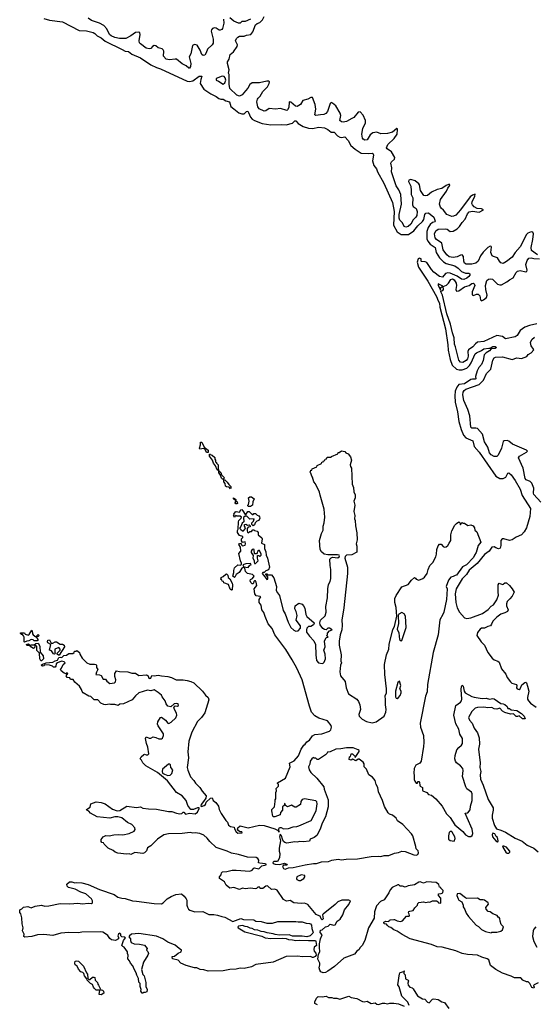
# Model space of a CAD drawing. Extents: x 2323203 to 2567568, y 883585 to 1022917.
# Tile 124 of 256: x 2493053 to 2499452, y 899333 to 911568. Entities that reach past the tile are written whole.
import ezdxf

# ---------------------------------------------------------------- set-up
doc = ezdxf.new("R2010")
doc.units = 0

msp = doc.modelspace()

# ---------------------------------------------------------------- linework, layer by layer
at = {"layer": '0CON10XD'}
for points in [[(2498365, 908647), (2498319, 908709), (2498301, 908791), (2498238, 908835), (2498221, 908855), (2498213, 908905), (2498226, 908945), (2498255, 908965), (2498345, 908969), (2498367, 908965), (2498405, 908936), (2498445, 908941), (2498492, 908968), (2498522, 908998), (2498554, 909046), (2498592, 909088), (2498621, 909155), (2498642, 909178), (2498685, 909188), (2498765, 909175), (2498820, 909205), (2498796, 909216), (2498743, 909223), (2498704, 909244), (2498684, 909265), (2498676, 909285), (2498678, 909305), (2498712, 909375), (2498715, 909398), (2498685, 909389), (2498655, 909367), (2498536, 909205), (2498475, 909138), (2498448, 909125), (2498425, 909124), (2498365, 909147), (2498325, 909200), (2498294, 909224), (2498285, 909239), (2498275, 909275), (2498287, 909333), (2498360, 909435), (2498377, 909473), (2498399, 909505), (2498402, 909515), (2498395, 909524), (2498355, 909509), (2498302, 909468), (2498245, 909458), (2498175, 909423), (2498125, 909383), (2498095, 909377), (2498080, 909385), (2498037, 909447), (2498025, 909515), (2498015, 909528), (2497969, 909565), (2497915, 909580), (2497892, 909575), (2497889, 909555), (2497917, 909497), (2497923, 909445), (2497921, 909395), (2497943, 909353), (2497938, 909265), (2497947, 909247), (2497983, 909223), (2497997, 909185), (2497992, 909135), (2497981, 909115), (2497948, 909082), (2497915, 909025), (2497885, 908996), (2497855, 908988), (2497835, 908997), (2497812, 909042), (2497782, 909075), (2497771, 909101), (2497772, 909145), (2497802, 909275), (2497791, 909395), (2497769, 909455), (2497735, 909505), (2497675, 909675), (2497679, 909725), (2497669, 909785), (2497678, 909802), (2497714, 909836), (2497719, 909855), (2497675, 909925), (2497622, 909962), (2497613, 909975), (2497631, 910015), (2497710, 910090), (2497745, 910144), (2497753, 910205), (2497752, 910212), (2497743, 910217), (2497689, 910171), (2497625, 910153), (2497545, 910149), (2497495, 910168), (2497445, 910161), (2497412, 910135), (2497375, 910076), (2497345, 910070), (2497325, 910081), (2497316, 910095), (2497309, 910145), (2497322, 910215), (2497353, 910285), (2497353, 910315), (2497325, 910382), (2497285, 910421), (2497263, 910417), (2497207, 910353), (2497185, 910338), (2497115, 910304), (2497075, 910296), (2497055, 910298), (2497034, 910315), (2497046, 910375), (2497038, 910405), (2496986, 910496), (2496945, 910532), (2496925, 910538), (2496914, 910525), (2496882, 910428), (2496859, 910401), (2496835, 910390), (2496795, 910385), (2496735, 910378), (2496722, 910385), (2496734, 910455), (2496726, 910515), (2496695, 910600), (2496675, 910600), (2496635, 910581), (2496575, 910564), (2496545, 910515), (2496505, 910487), (2496482, 910495), (2496425, 910543), (2496405, 910547), (2496399, 910475), (2496385, 910446), (2496375, 910439), (2496295, 910465), (2496235, 910454), (2496156, 910464), (2496113, 910437), (2496095, 910432), (2496031, 910461), (2496016, 910485), (2496004, 910545), (2496011, 910579), (2496018, 910592), (2496045, 910616), (2496075, 910674), (2496136, 910734), (2496156, 910775), (2496160, 910795), (2496153, 910803), (2496125, 910804), (2496035, 910784), (2495945, 910781), (2495915, 910763), (2495892, 910715), (2495861, 910685), (2495818, 910632), (2495785, 910618), (2495755, 910629), (2495665, 910714), (2495657, 910765), (2495656, 910885), (2495651, 910905), (2495656, 910945), (2495636, 911025), (2495638, 911045), (2495656, 911075), (2495672, 911135), (2495710, 911170), (2495758, 911235), (2495760, 911255), (2495738, 911305), (2495748, 911335), (2495765, 911352), (2495785, 911362), (2495845, 911361), (2495875, 911376), (2495928, 911382), (2495954, 911416), (2495986, 911505), (2496005, 911520), (2496039, 911531), (2496073, 911565), (2496092, 911608)], [(2493355, 911581), (2493422, 911562), (2493585, 911542), (2493793, 911433), (2493885, 911431), (2493965, 911407), (2493987, 911395), (2494017, 911367), (2494065, 911343), (2494115, 911300), (2494327, 911197), (2494365, 911176), (2494405, 911171), (2494449, 911139), (2494554, 911094), (2494685, 911008), (2494754, 910974), (2494805, 910957), (2495135, 910803), (2495165, 910800), (2495205, 910808), (2495285, 910866), (2495317, 910867), (2495304, 910826), (2495299, 910775), (2495344, 910704), (2495429, 910645), (2495495, 910615), (2495529, 910589), (2495555, 910580), (2495585, 910579), (2495615, 910558), (2495662, 910545), (2495680, 910490), (2495718, 910458), (2495780, 910410), (2495815, 910397), (2495843, 910397), (2495875, 910426), (2495889, 910429), (2495899, 910415), (2495922, 910355), (2495943, 910333), (2495971, 910315), (2496067, 910277), (2496175, 910260), (2496304, 910264), (2496365, 910259), (2496445, 910282), (2496475, 910310), (2496485, 910312), (2496518, 910278), (2496580, 910240), (2496645, 910220), (2496695, 910215), (2496775, 910233), (2496845, 910225), (2496885, 910204), (2496925, 910172), (2496965, 910170), (2497005, 910126), (2497035, 910109), (2497056, 910104), (2497095, 910110), (2497137, 910065), (2497171, 910005), (2497225, 909958), (2497301, 909911), (2497386, 909906), (2497435, 909911), (2497449, 909899), (2497452, 909885), (2497439, 909815), (2497455, 909755), (2497492, 909715), (2497501, 909675), (2497582, 909535), (2497691, 909295), (2497711, 909185), (2497700, 909015), (2497745, 908933), (2497795, 908898), (2497890, 908900), (2497953, 908945), (2498005, 909008), (2498060, 909060), (2498078, 909085), (2498092, 909148), (2498105, 909162), (2498135, 909167), (2498204, 909114), (2498220, 909065), (2498217, 909055), (2498185, 909048), (2498157, 909023), (2498132, 908985), (2498114, 908936), (2498117, 908845), (2498127, 908817), (2498158, 908778), (2498220, 908735), (2498230, 908675), (2498275, 908610), (2498325, 908560), (2498358, 908538), (2498465, 908510), (2498505, 908480), (2498547, 908437), (2498595, 908419), (2498639, 908419), (2498650, 908410), (2498649, 908391), (2498638, 908375), (2498614, 908355), (2498575, 908338), (2498545, 908343), (2498492, 908382), (2498405, 908419), (2498375, 908420), (2498347, 908413), (2498312, 908368), (2498275, 908378), (2498205, 908431), (2498175, 908464), (2498115, 908549), (2498097, 908557), (2498051, 908561), (2498046, 908565), (2498047, 908595), (2498035, 908602), (2498025, 908604), (2498007, 908595), (2497994, 908555), (2498014, 908494), (2498129, 908319), (2498235, 908127), (2498255, 908075), (2498275, 908046), (2498277, 907995), (2498347, 907725), (2498379, 907529), (2498382, 907462), (2498404, 907345), (2498431, 907275), (2498485, 907225), (2498516, 907216), (2498555, 907215), (2498612, 907238), (2498645, 907271), (2498668, 907302), (2498716, 907414), (2498732, 907428), (2498796, 907455), (2498825, 907476), (2498885, 907488), (2498905, 907486), (2498935, 907506), (2498966, 907506), (2498984, 907495), (2498965, 907481), (2498915, 907476), (2498897, 907453), (2498855, 907430), (2498829, 907405), (2498818, 907332), (2498797, 907285), (2498763, 907247), (2498741, 907205), (2498722, 907135), (2498724, 907105), (2498715, 907100), (2498685, 907102), (2498664, 907096), (2498585, 907044), (2498515, 907034), (2498487, 907003), (2498470, 906950), (2498464, 906895), (2498468, 906815), (2498496, 906695), (2498515, 906575), (2498541, 906475), (2498573, 906403), (2498602, 906372), (2498686, 906335), (2498706, 906265), (2498767, 906195), (2498974, 905894), (2499025, 905867), (2499065, 905865), (2499098, 905882), (2499125, 905934), (2499135, 905938), (2499165, 905911), (2499213, 905843), (2499275, 905735), (2499302, 905655), (2499404, 905495), (2499397, 905395), (2499355, 905255), (2499326, 905205), (2499293, 905167), (2499225, 905137), (2499176, 905104), (2499145, 905098), (2499075, 905117), (2499052, 905115), (2499037, 905095), (2499038, 905035), (2499028, 905002), (2499005, 904993), (2498975, 905003), (2498955, 905017), (2498925, 905013), (2498891, 904965), (2498835, 904921), (2498741, 904809), (2498644, 904726), (2498611, 904675), (2498555, 904621), (2498481, 904495), (2498468, 904432), (2498476, 904325), (2498495, 904261), (2498524, 904205), (2498585, 904136), (2498615, 904128), (2498665, 904137), (2498809, 904191), (2498880, 904240), (2498915, 904280), (2498945, 904298), (2498985, 904360), (2499006, 904415), (2499001, 904455), (2499004, 904545), (2499015, 904566), (2499055, 904550), (2499065, 904552), (2499085, 904572), (2499105, 904570), (2499145, 904538), (2499177, 904497), (2499200, 904455), (2499179, 904405), (2499147, 904373), (2499115, 904337), (2499105, 904310), (2499107, 904285), (2499127, 904235), (2499118, 904215), (2499085, 904196), (2499035, 904181), (2498985, 904145), (2498937, 904095), (2498922, 904055), (2498907, 904035), (2498875, 904029), (2498835, 904008), (2498795, 904006), (2498778, 903995), (2498744, 903955), (2498738, 903915), (2498791, 903835), (2498834, 903795), (2498873, 903705), (2498928, 903635), (2498954, 903614), (2498998, 903598), (2499014, 903585), (2499043, 903503), (2499097, 903437), (2499116, 903395), (2499155, 903341), (2499174, 903324), (2499231, 903305), (2499236, 903294), (2499232, 903265), (2499240, 903255), (2499265, 903246), (2499275, 903251), (2499299, 903301), (2499335, 903332), (2499345, 903334), (2499355, 903327), (2499368, 903288), (2499383, 903225), (2499367, 903145), (2499369, 903125), (2499379, 903105), (2499406, 903075), (2499475, 903027)], [(2495587, 911573), (2495591, 911525), (2495575, 911458), (2495565, 911444), (2495545, 911436), (2495535, 911439), (2495495, 911464), (2495475, 911467), (2495452, 911458), (2495438, 911442), (2495434, 911425), (2495459, 911325), (2495459, 911275), (2495446, 911255), (2495389, 911201), (2495373, 911155), (2495355, 911126), (2495335, 911121), (2495320, 911135), (2495299, 911190), (2495259, 911249), (2495225, 911260), (2495203, 911245), (2495183, 911145), (2495160, 911105), (2495182, 911022), (2495178, 910985), (2495165, 910966), (2495155, 910966), (2495123, 910993), (2495075, 911017), (2495004, 911075), (2494985, 911078), (2494915, 911068), (2494875, 911079), (2494842, 911115), (2494844, 911175), (2494837, 911195), (2494825, 911204), (2494777, 911217), (2494745, 911242), (2494725, 911248), (2494705, 911236), (2494682, 911208), (2494665, 911205), (2494625, 911215), (2494555, 911267), (2494545, 911280), (2494539, 911305), (2494552, 911385), (2494546, 911405), (2494535, 911412), (2494495, 911407), (2494435, 911365), (2494375, 911334), (2494295, 911335), (2494235, 911346), (2494189, 911365), (2494169, 911385), (2494138, 911455), (2494098, 911495), (2494045, 911523), (2493946, 911556), (2493905, 911588)], [(2495925, 911574), (2495855, 911546), (2495815, 911547), (2495795, 911524), (2495776, 911524), (2495744, 911536), (2495715, 911548), (2495665, 911590)], [(2495585, 910765), (2495605, 910783), (2495617, 910815), (2495607, 910847), (2495595, 910861), (2495572, 910865), (2495497, 910835), (2495497, 910815), (2495525, 910804), (2495585, 910765)], [(2499492, 908645), (2499419, 908699), (2499412, 908735), (2499433, 908837), (2499441, 908905), (2499435, 908928), (2499415, 908931), (2499370, 908915), (2499355, 908897), (2499277, 908745), (2499215, 908675), (2499175, 908618), (2499108, 908562), (2499065, 908539), (2499035, 908547), (2499018, 908565), (2498995, 908608), (2498945, 908624), (2498930, 908635), (2498912, 908675), (2498920, 908740), (2498915, 908751), (2498905, 908754), (2498875, 908736), (2498815, 908677), (2498785, 908635), (2498755, 908565), (2498725, 908543), (2498675, 908529), (2498605, 908530), (2498585, 908543), (2498575, 908565), (2498570, 908625), (2498555, 908644), (2498535, 908643), (2498495, 908619), (2498445, 908614), (2498395, 908619), (2498365, 908647)], [(2499485, 907787), (2499391, 907769), (2499335, 907747), (2499275, 907705), (2499241, 907645), (2499215, 907625), (2499095, 907603), (2499055, 907631), (2498988, 907642), (2498825, 907567), (2498745, 907559), (2498720, 907540), (2498689, 907501), (2498635, 907465), (2498627, 907445), (2498628, 907385), (2498620, 907355), (2498605, 907333), (2498565, 907307), (2498535, 907311), (2498515, 907335), (2498473, 907503), (2498462, 907535), (2498455, 907615), (2498435, 907675), (2498412, 907785), (2498363, 907913), (2498312, 908145), (2498291, 908185), (2498291, 908195), (2498315, 908203), (2498322, 908215), (2498318, 908252), (2498361, 908269), (2498386, 908294), (2498415, 908340), (2498435, 908347), (2498456, 908335), (2498479, 908295), (2498484, 908265), (2498475, 908215), (2498484, 908194), (2498515, 908197), (2498585, 908249), (2498644, 908266), (2498675, 908288), (2498695, 908292), (2498705, 908285), (2498711, 908265), (2498679, 908185), (2498678, 908148), (2498695, 908142), (2498735, 908157), (2498756, 908156), (2498775, 908135), (2498785, 908087), (2498795, 908076), (2498822, 908085), (2498857, 908115), (2498867, 908145), (2498849, 908215), (2498847, 908265), (2498863, 908325), (2498883, 908345), (2498905, 908349), (2498934, 908344), (2498995, 908282), (2499025, 908271), (2499045, 908274), (2499109, 908311), (2499143, 908337), (2499190, 908360), (2499225, 908426), (2499245, 908444), (2499275, 908449), (2499345, 908435), (2499360, 908440), (2499363, 908455), (2499348, 908525), (2499363, 908575), (2499385, 908603), (2499415, 908610), (2499445, 908601), (2499515, 908598)], [(2498285, 908208), (2498292, 908238), (2498313, 908255), (2498275, 908279), (2498256, 908284), (2498255, 908270), (2498285, 908208)], [(2499533, 905573), (2499446, 905666), (2499441, 905685), (2499445, 905745), (2499420, 905810), (2499400, 905830), (2499351, 905851), (2499340, 905865), (2499312, 905995), (2499257, 906125), (2499267, 906143), (2499357, 906193), (2499366, 906205), (2499355, 906218), (2499325, 906233), (2499182, 906292), (2499135, 906331), (2499115, 906337), (2499078, 906335), (2499064, 906325), (2499046, 906245), (2499001, 906155), (2498985, 906138), (2498955, 906140), (2498915, 906162), (2498897, 906185), (2498876, 906256), (2498834, 906324), (2498808, 906418), (2498746, 906486), (2498725, 906493), (2498675, 906491), (2498663, 906505), (2498649, 906645), (2498624, 906724), (2498574, 906835), (2498565, 906905), (2498569, 906941), (2498580, 906960), (2498602, 906975), (2498766, 907034), (2498821, 907089), (2498859, 907171), (2498913, 907225), (2498937, 907335), (2498955, 907365), (2498971, 907375), (2499055, 907378), (2499175, 907346), (2499235, 907367), (2499295, 907358), (2499359, 907381), (2499375, 907406), (2499415, 907428), (2499446, 907465), (2499444, 907475), (2499413, 907515), (2499404, 907555), (2499421, 907595), (2499455, 907622)], [(2495395, 906190), (2495375, 906190), (2495358, 906228), (2495345, 906240), (2495292, 906232), (2495290, 906245), (2495302, 906285), (2495302, 906318), (2495318, 906318), (2495347, 906257), (2495395, 906220), (2495395, 906190)], [(2495338, 901852), (2495309, 901815), (2495304, 901794), (2495315, 901790), (2495348, 901802), (2495363, 901815), (2495374, 901846), (2495425, 901895), (2495445, 901899), (2495460, 901865), (2495491, 901841), (2495527, 901797), (2495533, 901755), (2495558, 901705), (2495615, 901618), (2495639, 901595), (2495651, 901561), (2495675, 901541), (2495720, 901535), (2495724, 901514), (2495743, 901475), (2495765, 901461), (2495820, 901465), (2495817, 901477), (2495795, 901478), (2495775, 901488), (2495761, 901511), (2495764, 901526), (2495795, 901549), (2495895, 901526), (2496035, 901559), (2496095, 901554), (2496225, 901512), (2496257, 901497), (2496278, 901472), (2496276, 901515), (2496285, 901532), (2496305, 901530), (2496335, 901514), (2496395, 901516), (2496452, 901538), (2496499, 901541), (2496525, 901551), (2496679, 901615), (2496741, 901735), (2496754, 901825), (2496748, 901848), (2496735, 901861), (2496595, 901887), (2496565, 901878), (2496550, 901855), (2496547, 901815), (2496493, 901783), (2496475, 901782), (2496435, 901807), (2496385, 901788), (2496360, 901805), (2496356, 901826), (2496345, 901830), (2496340, 901805), (2496320, 901785), (2496322, 901745), (2496298, 901715), (2496293, 901687), (2496225, 901661), (2496205, 901662), (2496199, 901669), (2496187, 901735), (2496190, 901755), (2496220, 901785), (2496232, 901855), (2496230, 901875), (2496240, 901885), (2496240, 901965), (2496248, 901985), (2496242, 902015), (2496270, 902045), (2496270, 902065), (2496260, 902075), (2496260, 902085), (2496357, 902145), (2496416, 902285), (2496409, 902331), (2496468, 902358), (2496521, 902420), (2496555, 902502), (2496585, 902551), (2496605, 902565), (2496624, 902595), (2496655, 902615), (2496693, 902667), (2496725, 902686), (2496812, 902695), (2496905, 902727), (2496924, 902745), (2496931, 902775), (2496925, 902798), (2496881, 902855), (2496775, 902890), (2496725, 902919), (2496683, 902963), (2496655, 903037), (2496564, 903364), (2496501, 903511), (2496443, 903613), (2496362, 903742), (2496225, 903922), (2496191, 904001), (2496145, 904060), (2496105, 904150), (2496090, 904200), (2496066, 904235), (2496054, 904294), (2496030, 904325), (2496033, 904365), (2496050, 904395), (2496042, 904402), (2495995, 904409), (2495976, 904435), (2495968, 904495), (2496002, 904538), (2495995, 904580), (2495985, 904597), (2495973, 904597), (2495963, 904587), (2495962, 904565), (2495955, 904558), (2495945, 904559), (2495929, 904575), (2495921, 904595), (2495925, 904612), (2495948, 904622), (2495970, 904655), (2495950, 904675), (2495885, 904688), (2495862, 904712), (2495852, 904752), (2495840, 904770), (2495810, 904745), (2495783, 904697), (2495746, 904674), (2495730, 904640), (2495725, 904638), (2495702, 904655), (2495717, 904697), (2495714, 904725), (2495725, 904756), (2495765, 904793), (2495795, 904791), (2495812, 904798), (2495813, 904815), (2495798, 904845), (2495780, 904935), (2495802, 904965), (2495800, 905015), (2495778, 905045), (2495785, 905058), (2495808, 905058), (2495812, 905042), (2495825, 905030), (2495855, 905040), (2495862, 905055), (2495855, 905080), (2495825, 905070), (2495813, 905093), (2495810, 905115), (2495830, 905135), (2495830, 905145), (2495785, 905160), (2495760, 905195), (2495761, 905219), (2495770, 905235), (2495773, 905327), (2495780, 905345), (2495808, 905372), (2495810, 905385), (2495795, 905398), (2495755, 905400), (2495745, 905408), (2495732, 905398), (2495725, 905380), (2495712, 905405), (2495720, 905415), (2495718, 905425), (2495735, 905452), (2495745, 905458), (2495785, 905448), (2495804, 905476), (2495815, 905480), (2495830, 905465), (2495855, 905420), (2495868, 905422), (2495890, 905455), (2495905, 905458), (2495945, 905420), (2495955, 905420), (2495965, 905430), (2495985, 905430), (2496005, 905410), (2496025, 905402), (2496035, 905392), (2496039, 905375), (2496027, 905343), (2496002, 905338), (2495980, 905315), (2495975, 905290), (2495955, 905280), (2495940, 905295), (2495940, 905315), (2495960, 905335), (2495970, 905365), (2495915, 905362), (2495878, 905398), (2495855, 905400), (2495838, 905382), (2495842, 905328), (2495820, 905310), (2495805, 905270), (2495790, 905255), (2495790, 905245), (2495804, 905234), (2495825, 905218), (2495835, 905218), (2495859, 905241), (2495860, 905255), (2495848, 905275), (2495850, 905295), (2495865, 905298), (2495885, 905288), (2495905, 905290), (2495918, 905278), (2495920, 905265), (2495895, 905260), (2495883, 905247), (2495880, 905215), (2495885, 905200), (2495895, 905190), (2495915, 905210), (2495935, 905210), (2495953, 905227), (2495965, 905228), (2495975, 905220), (2496005, 905212), (2496018, 905195), (2496020, 905165), (2496065, 905130), (2496070, 905115), (2496062, 905065), (2496096, 905046), (2496097, 904995), (2496114, 904955), (2496119, 904915), (2496134, 904875), (2496158, 904765), (2496149, 904731), (2496112, 904718), (2496095, 904700), (2496075, 904698), (2496070, 904685), (2496120, 904625), (2496125, 904610), (2496140, 904615), (2496140, 904645), (2496112, 904672), (2496115, 904680), (2496125, 904680), (2496135, 904670), (2496185, 904668), (2496215, 904632), (2496246, 904525), (2496242, 904475), (2496258, 904445), (2496284, 904414), (2496328, 904225), (2496354, 904184), (2496392, 904082), (2496426, 904015), (2496462, 903982), (2496485, 903970), (2496516, 903974), (2496546, 904005), (2496547, 904035), (2496492, 904105), (2496504, 904165), (2496492, 904212), (2496476, 904245), (2496477, 904285), (2496525, 904316), (2496565, 904304), (2496584, 904285), (2496598, 904255), (2496612, 904175), (2496623, 904153), (2496713, 904075), (2496716, 904064), (2496705, 904048), (2496675, 904028), (2496644, 904026), (2496625, 904008), (2496618, 903985), (2496618, 903958), (2496655, 903907), (2496710, 903850), (2496731, 903805), (2496734, 903675), (2496743, 903603), (2496768, 903575), (2496815, 903569), (2496828, 903572), (2496841, 903585), (2496854, 903624), (2496851, 903685), (2496837, 903735), (2496853, 903775), (2496844, 903846), (2496865, 903890), (2496890, 903895), (2496870, 903915), (2496880, 903925), (2496880, 903945), (2496905, 903972), (2496940, 903985), (2496905, 904008), (2496885, 904007), (2496865, 903988), (2496845, 903990), (2496824, 904004), (2496788, 904048), (2496784, 904074), (2496792, 904105), (2496851, 904159), (2496866, 904206), (2496859, 904275), (2496882, 904385), (2496884, 904496), (2496892, 904548), (2496912, 904585), (2496921, 904625), (2496923, 904735), (2496914, 904785), (2496911, 904865), (2496925, 904880), (2496945, 904887), (2497008, 904882), (2497026, 904894), (2497030, 904905), (2497025, 904915), (2497005, 904920), (2496885, 904919), (2496839, 904925), (2496808, 904955), (2496791, 904985), (2496783, 905095), (2496805, 905184), (2496827, 905223), (2496826, 905275), (2496839, 905315), (2496848, 905385), (2496839, 905485), (2496791, 905660), (2496783, 905695), (2496730, 905800), (2496710, 905825), (2496694, 905884), (2496684, 905895), (2496672, 905932), (2496660, 905945), (2496668, 905952), (2496672, 905968), (2496688, 905972), (2496692, 905988), (2496748, 906012), (2496752, 906028), (2496808, 906052), (2496812, 906068), (2496828, 906072), (2496832, 906088), (2496848, 906092), (2496852, 906108), (2496868, 906112), (2496875, 906130), (2496925, 906130), (2496932, 906138), (2497008, 906172), (2497012, 906188), (2497025, 906190), (2497055, 906210), (2497095, 906200), (2497107, 906187), (2497136, 906175), (2497166, 906135), (2497178, 906095), (2497162, 906038), (2497167, 906017), (2497181, 905995), (2497186, 905796), (2497204, 905755), (2497210, 905700), (2497225, 905665), (2497226, 905625), (2497208, 905585), (2497220, 905535), (2497208, 905455), (2497221, 905405), (2497215, 905365), (2497226, 905345), (2497230, 905280), (2497247, 905193), (2497251, 905105), (2497236, 905055), (2497244, 905025), (2497247, 904953), (2497185, 904920), (2497115, 904913), (2497101, 904899), (2497096, 904875), (2497128, 904765), (2497131, 904685), (2497085, 904260), (2497057, 904105), (2497062, 904045), (2497059, 903985), (2497039, 903925), (2497025, 903845), (2497026, 903796), (2497049, 903675), (2497048, 903595), (2497054, 903575), (2497041, 903545), (2497033, 903463), (2497042, 903415), (2497102, 903345), (2497114, 903264), (2497140, 903190), (2497245, 903126), (2497266, 903095), (2497282, 903055), (2497292, 902995), (2497270, 902935), (2497273, 902915), (2497310, 902875), (2497367, 902847), (2497435, 902832), (2497487, 902843), (2497587, 902913), (2497607, 902965), (2497611, 902995), (2497601, 903055), (2497604, 903115), (2497599, 903165), (2497614, 903205), (2497616, 903255), (2497593, 903433), (2497590, 903555), (2497613, 903675), (2497645, 903745), (2497648, 903805), (2497695, 903990), (2497714, 904026), (2497744, 904155), (2497733, 904265), (2497716, 904325), (2497719, 904375), (2497735, 904411), (2497805, 904520), (2497885, 904548), (2497925, 904604), (2497963, 904637), (2497975, 904630), (2497984, 904614), (2498015, 904602), (2498065, 904626), (2498085, 904641), (2498121, 904685), (2498132, 904735), (2498155, 904785), (2498189, 904821), (2498227, 904893), (2498237, 904925), (2498240, 904985), (2498255, 905030), (2498275, 905050), (2498295, 905050), (2498320, 905020), (2498335, 905014), (2498355, 905019), (2498375, 905034), (2498395, 905063)], [(2495585, 905860), (2495575, 905860), (2495562, 905872), (2495548, 905918), (2495530, 905935), (2495530, 905960), (2495510, 905975), (2495490, 906025), (2495462, 906055), (2495450, 906095), (2495412, 906145), (2495412, 906168), (2495425, 906170), (2495432, 906162), (2495448, 906158), (2495478, 906128), (2495480, 906105), (2495490, 906095), (2495490, 906075), (2495500, 906065), (2495500, 906055), (2495520, 906035), (2495520, 905985), (2495530, 905960), (2495555, 905940), (2495562, 905912), (2495598, 905875), (2495585, 905860)], [(2495675, 905740), (2495658, 905758), (2495623, 905763), (2495612, 905772), (2495610, 905805), (2495590, 905825), (2495592, 905848), (2495605, 905850), (2495635, 905820), (2495652, 905792), (2495678, 905768), (2495680, 905745), (2495675, 905740)], [(2495755, 905550), (2495742, 905552), (2495733, 905563), (2495740, 905590), (2495712, 905612), (2495712, 905628), (2495740, 905605), (2495740, 905590), (2495757, 905577), (2495760, 905555), (2495755, 905550)], [(2495925, 905520), (2495895, 905520), (2495890, 905525), (2495890, 905535), (2495900, 905545), (2495908, 905585), (2495900, 905625), (2495915, 905640), (2495935, 905640), (2495970, 905615), (2495952, 905575), (2495950, 905535), (2495925, 905520)], [(2498395, 905063), (2498414, 905095), (2498416, 905166), (2498428, 905215), (2498464, 905285), (2498485, 905308), (2498515, 905327), (2498528, 905318), (2498535, 905290), (2498542, 905308), (2498555, 905320), (2498563, 905313), (2498585, 905310), (2498624, 905284), (2498665, 905290), (2498690, 905280), (2498710, 905255), (2498713, 905225), (2498737, 905205), (2498786, 905075), (2498756, 905034), (2498728, 904945), (2498707, 904915), (2498695, 904884), (2498608, 904795), (2498560, 904770), (2498485, 904666), (2498467, 904663), (2498445, 904648), (2498415, 904642), (2498386, 904604), (2498358, 904525), (2498370, 904495), (2498362, 904365), (2498326, 904204), (2498313, 904177), (2498279, 904111), (2498258, 903925), (2498194, 903705), (2498123, 903305), (2498118, 903215), (2498100, 903160), (2498032, 902825), (2498039, 902775), (2498073, 902675), (2498077, 902587), (2498075, 902538), (2498047, 902353), (2498029, 902331), (2497981, 902305), (2497960, 902265), (2497953, 902205), (2497960, 902175), (2497958, 902125), (2497968, 902105), (2497985, 902082), (2497998, 902082), (2498005, 902100), (2498015, 902100), (2498025, 902090), (2498028, 902055), (2498034, 902044), (2498060, 902025), (2498060, 901995), (2498068, 901985), (2498114, 901964), (2498135, 901940), (2498175, 901931), (2498227, 901887), (2498307, 901797), (2498359, 901699), (2498406, 901655), (2498463, 901565), (2498565, 901479), (2498597, 901437), (2498635, 901420), (2498665, 901420), (2498679, 901431), (2498688, 901455), (2498681, 901511), (2498618, 901648), (2498592, 901708), (2498625, 901711), (2498655, 901750), (2498657, 901795), (2498680, 901865), (2498679, 901949), (2498670, 901970), (2498615, 902011), (2498599, 902035), (2498561, 902165), (2498568, 902238), (2498562, 902262), (2498536, 902296), (2498484, 902335), (2498472, 902355), (2498464, 902385), (2498468, 902425), (2498491, 902495), (2498514, 902525), (2498548, 902552), (2498558, 902575), (2498558, 902635), (2498525, 902691), (2498513, 902753), (2498475, 902819), (2498452, 902925), (2498478, 903045), (2498534, 903086), (2498549, 903105), (2498553, 903125), (2498542, 903245), (2498545, 903280), (2498555, 903298), (2498568, 903285), (2498581, 903225), (2498592, 903202), (2498675, 903158), (2498705, 903148), (2498805, 903133), (2498855, 903136), (2498895, 903124), (2498935, 903132), (2498955, 903129), (2499035, 903070), (2499067, 903067), (2499085, 903058), (2499114, 903035), (2499125, 903010), (2499145, 903009), (2499165, 902990), (2499235, 902984), (2499293, 902945), (2499327, 902915), (2499338, 902882), (2499305, 902880), (2499265, 902918), (2499242, 902908), (2499225, 902911), (2499195, 902943), (2499155, 902940), (2499085, 902957), (2499056, 902975), (2499025, 903013), (2498985, 903001), (2498955, 903006), (2498925, 903020), (2498875, 903016), (2498825, 903024), (2498745, 903023), (2498718, 903012), (2498677, 902973), (2498634, 902895), (2498646, 902865), (2498679, 902825), (2498706, 902766), (2498745, 902708), (2498768, 902645), (2498771, 902565), (2498758, 902505), (2498778, 902335), (2498775, 902275), (2498787, 902225), (2498779, 902185), (2498782, 902132), (2498816, 902055), (2498878, 901878), (2498939, 901775), (2498942, 901745), (2498929, 901685), (2498930, 901645), (2498956, 901556), (2498982, 901512), (2499038, 901498), (2499095, 901473), (2499215, 901399), (2499300, 901360), (2499365, 901310), (2499445, 901273), (2499499, 901229)], [(2495985, 904812), (2496017, 904843), (2496010, 904875), (2496012, 904908), (2496025, 904910), (2496035, 904900), (2496045, 904900), (2496057, 904913), (2496058, 904925), (2496035, 904970), (2496025, 904970), (2496012, 904958), (2496008, 904942), (2495998, 904932), (2495972, 904932), (2495970, 904985), (2495955, 904990), (2495942, 904985), (2495933, 904965), (2495932, 904945), (2495958, 904908), (2495952, 904875), (2495967, 904847), (2495968, 904825), (2495975, 904812), (2495985, 904812)], [(2495895, 904760), (2495915, 904790), (2495930, 904795), (2495925, 904810), (2495865, 904808), (2495830, 904795), (2495840, 904770), (2495895, 904760)], [(2495685, 904480), (2495672, 904492), (2495648, 904548), (2495592, 904572), (2495588, 904588), (2495572, 904592), (2495568, 904608), (2495550, 904615), (2495558, 904622), (2495560, 904635), (2495582, 904648), (2495615, 904679), (2495625, 904681), (2495640, 904665), (2495647, 904637), (2495665, 904619), (2495696, 904565), (2495700, 904545), (2495695, 904482), (2495685, 904480)], [(2497795, 903848), (2497805, 903852), (2497861, 904015), (2497852, 904155), (2497836, 904186), (2497805, 904202), (2497769, 904181), (2497759, 904165), (2497764, 904065), (2497747, 903995), (2497767, 903947), (2497776, 903866), (2497795, 903848)], [(2493115, 903832), (2493110, 903835), (2493108, 903895), (2493102, 903912), (2493088, 903928), (2493075, 903930), (2493062, 903942), (2493065, 903950), (2493115, 903950), (2493122, 903932), (2493162, 903918), (2493173, 903927), (2493205, 903980), (2493210, 903975), (2493212, 903935), (2493222, 903922), (2493255, 903900), (2493283, 903927), (2493297, 903917), (2493285, 903902), (2493260, 903900), (2493280, 903865), (2493280, 903855), (2493272, 903848), (2493235, 903850), (2493222, 903862), (2493195, 903868), (2493165, 903850), (2493143, 903847), (2493115, 903832)], [(2493325, 903600), (2493315, 903600), (2493304, 903624), (2493298, 903698), (2493268, 903728), (2493265, 903780), (2493255, 903790), (2493242, 903788), (2493237, 903763), (2493224, 903754), (2493190, 903775), (2493180, 903790), (2493142, 903792), (2493140, 903805), (2493145, 903810), (2493162, 903812), (2493185, 903790), (2493195, 903800), (2493235, 903800), (2493252, 903818), (2493285, 903820), (2493302, 903785), (2493308, 903708), (2493347, 903665), (2493350, 903625), (2493325, 903600)], [(2493545, 903670), (2493535, 903670), (2493520, 903685), (2493520, 903695), (2493558, 903735), (2493557, 903747), (2493538, 903768), (2493490, 903745), (2493492, 903705), (2493500, 903695), (2493487, 903683), (2493475, 903688), (2493450, 903725), (2493422, 903732), (2493440, 903805), (2493404, 903824), (2493398, 903835), (2493402, 903858), (2493425, 903860), (2493445, 903820), (2493465, 903820), (2493494, 903836), (2493513, 903837), (2493558, 903808), (2493585, 903808), (2493606, 903796), (2493610, 903775), (2493545, 903670)], [(2499445, 899534), (2499421, 899541), (2499395, 899590), (2499375, 899612), (2499354, 899614), (2499310, 899635), (2499284, 899664), (2499205, 899664), (2499165, 899684), (2499055, 899718), (2498974, 899764), (2498906, 899815), (2498886, 899885), (2498865, 899900), (2498799, 899919), (2498745, 899944), (2498623, 899953), (2498555, 899964), (2498475, 899996), (2498305, 900044), (2498245, 900048), (2498175, 900078), (2497908, 900148), (2497811, 900201), (2497745, 900243), (2497705, 900260), (2497668, 900288), (2497645, 900297), (2497622, 900315), (2497615, 900330), (2497585, 900333), (2497580, 900355), (2497607, 900367), (2497645, 900360), (2497653, 900377), (2497665, 900382), (2497705, 900388), (2497715, 900388), (2497745, 900370), (2497787, 900363), (2497815, 900370), (2497865, 900430), (2497895, 900430), (2497900, 900435), (2497898, 900455), (2497888, 900468), (2497892, 900485), (2497905, 900492), (2497945, 900498), (2497965, 900532), (2498000, 900565), (2498003, 900587), (2498015, 900598), (2498075, 900607), (2498105, 900600), (2498135, 900608), (2498155, 900602), (2498185, 900618), (2498205, 900620), (2498237, 900617), (2498258, 900608), (2498260, 900595), (2498285, 900590), (2498290, 900595), (2498292, 900652), (2498263, 900683), (2498260, 900705), (2498295, 900708), (2498313, 900717), (2498317, 900747), (2498290, 900775), (2498290, 900785), (2498275, 900790), (2498265, 900820), (2498230, 900845), (2498115, 900853), (2498075, 900840), (2498035, 900856), (2498015, 900850), (2497964, 900816), (2497884, 900806), (2497845, 900790), (2497815, 900800), (2497785, 900800), (2497767, 900817), (2497755, 900818), (2497685, 900786), (2497658, 900755), (2497642, 900718), (2497587, 900633), (2497541, 900609), (2497489, 900555), (2497466, 900484), (2497460, 900405), (2497392, 900285), (2497346, 900124), (2497313, 900065), (2497282, 900035), (2497274, 900015), (2497245, 899994), (2497215, 899955), (2497085, 899907), (2496969, 899801), (2496885, 899743), (2496855, 899729), (2496825, 899726), (2496798, 899738), (2496785, 899757), (2496777, 899785), (2496787, 899825), (2496786, 899845), (2496760, 899895), (2496770, 899955), (2496785, 899985), (2496781, 900041), (2496781, 900085), (2496793, 900147), (2496816, 900195), (2496788, 900225), (2496794, 900256), (2496815, 900257), (2496855, 900297), (2496888, 900302), (2496915, 900330), (2496955, 900317), (2496978, 900322), (2497002, 900365), (2497038, 900392), (2497070, 900445), (2497093, 900507), (2497148, 900575), (2497165, 900618), (2497148, 900628), (2497058, 900628), (2497010, 900605), (2496978, 900572), (2496826, 900455), (2496818, 900445), (2496826, 900394), (2496815, 900382), (2496800, 900395), (2496790, 900430), (2496755, 900439), (2496740, 900450), (2496635, 900575), (2496595, 900591), (2496555, 900586), (2496463, 900593), (2496415, 900622), (2496375, 900615), (2496361, 900619), (2496332, 900635), (2496255, 900752), (2496225, 900765), (2496185, 900759), (2496135, 900806), (2496115, 900801), (2496075, 900770), (2496042, 900772), (2496040, 900790), (2496015, 900790), (2495997, 900773), (2495981, 900769), (2495925, 900776), (2495855, 900768), (2495825, 900776), (2495785, 900761), (2495715, 900786), (2495665, 900777), (2495622, 900815), (2495602, 900855), (2495538, 900895), (2495538, 900915), (2495559, 900941), (2495561, 900965), (2495575, 900981), (2495627, 900983), (2495695, 900998), (2495745, 901001), (2495915, 900987), (2495945, 900999), (2495964, 901025), (2495975, 901030), (2496025, 901016), (2496065, 901052), (2496117, 901065), (2496120, 901075), (2496105, 901080), (2496040, 901085), (2496022, 901092), (2496027, 901125), (2496014, 901145), (2495995, 901159), (2495885, 901163), (2495845, 901173), (2495775, 901195), (2495685, 901209), (2495635, 901235), (2495495, 901280), (2495416, 901355), (2495386, 901396), (2495345, 901436), (2495295, 901456), (2495235, 901463), (2495205, 901459), (2495175, 901466), (2495074, 901454), (2494905, 901452), (2494845, 901437), (2494766, 901385), (2494685, 901304), (2494644, 901276), (2494629, 901241), (2494605, 901217), (2494585, 901207), (2494485, 901221), (2494435, 901194), (2494415, 901203), (2494381, 901199), (2494275, 901209), (2494242, 901222), (2494215, 901244), (2494155, 901274), (2494105, 901322), (2494095, 901340), (2494074, 901344), (2494067, 901355), (2494068, 901382), (2494092, 901415), (2494125, 901429), (2494165, 901428), (2494225, 901440), (2494285, 901444), (2494335, 901439), (2494416, 901454), (2494475, 901484), (2494488, 901505), (2494487, 901527), (2494446, 901566), (2494395, 901592), (2494325, 901650), (2494272, 901662), (2494235, 901662), (2494174, 901646), (2494015, 901661), (2493935, 901708), (2493912, 901732), (2493887, 901745), (2493884, 901755), (2493929, 901781), (2493937, 901823), (2494005, 901849), (2494065, 901841), (2494115, 901824), (2494209, 901759), (2494265, 901738), (2494297, 901743), (2494385, 901794), (2494505, 901779), (2494555, 901786), (2494585, 901772), (2494655, 901760), (2494755, 901758), (2494905, 901728), (2494945, 901730), (2495005, 901707), (2495045, 901699), (2495068, 901702), (2495085, 901721), (2495095, 901720), (2495116, 901696), (2495165, 901707), (2495235, 901699), (2495265, 901721), (2495287, 901765), (2495284, 901774), (2495265, 901774), (2495215, 901753), (2495183, 901755), (2495142, 901802), (2495125, 901866), (2495073, 901923), (2495004, 901965), (2494890, 902110), (2494767, 902215), (2494623, 902295), (2494584, 902334), (2494568, 902368), (2494552, 902385), (2494564, 902406), (2494595, 902438), (2494605, 902442), (2494625, 902432), (2494645, 902432), (2494660, 902445), (2494648, 902528), (2494630, 902575), (2494617, 902635), (2494625, 902658), (2494665, 902638), (2494685, 902638), (2494715, 902657), (2494745, 902650), (2494785, 902630), (2494815, 902630), (2494830, 902640), (2494841, 902675), (2494840, 902695), (2494774, 902795), (2494767, 902815), (2494773, 902845), (2494804, 902896), (2494815, 902902), (2494865, 902863), (2494895, 902827), (2494906, 902824), (2494935, 902837), (2494995, 902893), (2495009, 902925), (2495005, 902950), (2494978, 902995), (2494970, 903025), (2494988, 903042), (2495015, 903038), (2495030, 903045), (2495022, 903065), (2495005, 903072), (2494975, 903067), (2494932, 903028), (2494895, 903038), (2494874, 903065), (2494863, 903105), (2494824, 903154), (2494816, 903176), (2494775, 903207), (2494725, 903239), (2494685, 903229), (2494644, 903236), (2494535, 903202), (2494492, 903165), (2494450, 903115), (2494345, 903068), (2494298, 903062), (2494276, 903044), (2494235, 903058), (2494187, 903057), (2494175, 903062), (2494115, 903054), (2494098, 903058), (2494064, 903074), (2494027, 903117), (2493978, 903118), (2493936, 903156), (2493915, 903160), (2493844, 903204), (2493829, 903219), (2493822, 903245), (2493798, 903288), (2493740, 903335), (2493718, 903368), (2493685, 903370), (2493675, 903390), (2493642, 903395), (2493632, 903415), (2493650, 903445), (2493645, 903450), (2493625, 903440), (2493605, 903448), (2493567, 903477), (2493560, 903495), (2493575, 903510), (2493592, 903555), (2493618, 903575), (2493608, 903588), (2493575, 903596), (2493522, 903578), (2493507, 903565), (2493503, 903535), (2493495, 903521), (2493475, 903523), (2493460, 903535), (2493423, 903547), (2493365, 903550), (2493355, 903540), (2493335, 903534), (2493327, 903537), (2493322, 903545), (2493335, 903560), (2493375, 903570), (2493382, 903578), (2493465, 903584), (2493495, 903601), (2493522, 903608), (2493538, 903642), (2493555, 903648), (2493577, 903643), (2493602, 903668), (2493635, 903670), (2493665, 903692), (2493715, 903690), (2493730, 903705), (2493735, 903720), (2493755, 903720), (2493765, 903728), (2493798, 903705), (2493803, 903683), (2493832, 903632), (2493890, 903575), (2493925, 903558), (2493985, 903560), (2494000, 903555), (2494008, 903545), (2494008, 903518), (2494027, 903495), (2494008, 903462), (2494002, 903432), (2494046, 903426), (2494065, 903418), (2494090, 903375), (2494120, 903375), (2494135, 903350), (2494175, 903318), (2494232, 903328), (2494245, 903340), (2494248, 903365), (2494236, 903405), (2494237, 903443), (2494255, 903477), (2494295, 903467), (2494396, 903464), (2494449, 903449), (2494495, 903446), (2494535, 903419), (2494630, 903425), (2494652, 903415), (2494654, 903394), (2494665, 903382), (2494683, 903387), (2494695, 903420), (2494725, 903416), (2494775, 903424), (2494815, 903414), (2494895, 903408), (2494940, 903395), (2495000, 903365), (2495085, 903363), (2495135, 903356), (2495182, 903345), (2495219, 903329), (2495326, 903225), (2495364, 903174), (2495395, 903146), (2495407, 903115), (2495356, 902954), (2495316, 902895), (2495264, 902846), (2495192, 902715), (2495156, 902604), (2495142, 902472), (2495151, 902395), (2495137, 902275), (2495143, 902243), (2495179, 902159), (2495219, 902115), (2495240, 902080), (2495295, 902027), (2495321, 901981), (2495371, 901925), (2495368, 901895), (2495338, 901852)], [(2497745, 903134), (2497765, 903146), (2497785, 903169), (2497798, 903205), (2497798, 903225), (2497782, 903255), (2497792, 903295), (2497775, 903350), (2497755, 903330), (2497726, 903225), (2497728, 903155), (2497735, 903138), (2497745, 903134)], [(2496355, 901014), (2496395, 901028), (2496455, 901032), (2496605, 901068), (2496705, 901084), (2496745, 901083), (2496807, 901103), (2496895, 901107), (2496935, 901122), (2497015, 901135), (2497055, 901130), (2497112, 901138), (2497255, 901141), (2497425, 901171), (2497515, 901175), (2497545, 901170), (2497585, 901181), (2497645, 901181), (2497715, 901213), (2497765, 901219), (2497805, 901234), (2497845, 901230), (2497955, 901192), (2497985, 901187), (2498005, 901195), (2498014, 901216), (2498008, 901238), (2497982, 901265), (2497980, 901295), (2497940, 901425), (2497925, 901451), (2497819, 901569), (2497752, 901612), (2497733, 901645), (2497689, 901685), (2497653, 901695), (2497635, 901711), (2497590, 901790), (2497566, 901865), (2497516, 901975), (2497506, 902025), (2497486, 902065), (2497472, 902115), (2497440, 902155), (2497396, 902186), (2497365, 902253), (2497338, 902285), (2497335, 902320), (2497325, 902343), (2497275, 902377), (2497263, 902377), (2497235, 902358), (2497195, 902380), (2497175, 902368), (2497152, 902375), (2497153, 902407), (2497167, 902413), (2497174, 902446), (2497190, 902445), (2497220, 902415), (2497225, 902400), (2497274, 902475), (2497274, 902485), (2497264, 902494), (2497198, 902518), (2497115, 902519), (2497046, 902506), (2496985, 902503), (2496915, 902469), (2496880, 902465), (2496878, 902455), (2496855, 902432), (2496770, 902375), (2496754, 902374), (2496735, 902390), (2496715, 902390), (2496705, 902398), (2496688, 902385), (2496667, 902355), (2496661, 902315), (2496644, 902285), (2496654, 902245), (2496672, 902215), (2496749, 902145), (2496834, 902034), (2496839, 902005), (2496890, 901875), (2496889, 901785), (2496857, 901663), (2496816, 901585), (2496790, 901510), (2496750, 901430), (2496715, 901404), (2496667, 901385), (2496655, 901362), (2496578, 901352), (2496535, 901356), (2496505, 901347), (2496475, 901352), (2496374, 901334), (2496352, 901342), (2496335, 901358), (2496320, 901385), (2496308, 901428), (2496293, 901447), (2496282, 901415), (2496296, 901365), (2496280, 901275), (2496281, 901235), (2496289, 901205), (2496282, 901155), (2496261, 901109), (2496215, 901107), (2496203, 901093), (2496205, 901084), (2496230, 901075), (2496289, 901071), (2496345, 901085), (2496373, 901075), (2496378, 901062), (2496335, 901061), (2496321, 901045), (2496332, 901022), (2496355, 901014)], [(2494895, 902178), (2494925, 902180), (2494945, 902200), (2494958, 902245), (2494932, 902275), (2494928, 902308), (2494917, 902317), (2494905, 902318), (2494828, 902255), (2494823, 902225), (2494830, 902205), (2494855, 902192), (2494895, 902178)], [(2498455, 901362), (2498469, 901395), (2498466, 901415), (2498433, 901473), (2498425, 901480), (2498405, 901482), (2498395, 901468), (2498384, 901425), (2498386, 901385), (2498405, 901370), (2498455, 901362)], [(2498995, 901350), (2499002, 901355), (2499003, 901365), (2498994, 901404), (2498977, 901417), (2498963, 901453), (2498935, 901459), (2498928, 901445), (2498934, 901415), (2498975, 901364), (2498995, 901350)], [(2499115, 901209), (2499135, 901212), (2499148, 901225), (2499147, 901235), (2499125, 901266), (2499105, 901286), (2499075, 901300), (2499060, 901300), (2499058, 901295), (2499102, 901215), (2499115, 901209)], [(2494585, 899470), (2494575, 899470), (2494560, 899495), (2494563, 899515), (2494552, 899555), (2494552, 899592), (2494535, 899610), (2494530, 899655), (2494509, 899695), (2494502, 899725), (2494475, 899770), (2494461, 899811), (2494430, 899845), (2494418, 899875), (2494398, 899898), (2494402, 899945), (2494393, 899965), (2494392, 899985), (2494353, 900043), (2494335, 900050), (2494324, 900064), (2494344, 900126), (2494367, 900157), (2494356, 900166), (2494322, 900172), (2494310, 900185), (2494310, 900205), (2494297, 900217), (2494284, 900206), (2494272, 900185), (2494282, 900162), (2494280, 900145), (2494245, 900124), (2494195, 900133), (2494175, 900150), (2494148, 900188), (2494109, 900219), (2494088, 900228), (2494053, 900233), (2493825, 900229), (2493785, 900221), (2493665, 900226), (2493565, 900216), (2493465, 900189), (2493355, 900202), (2493275, 900196), (2493205, 900176), (2493118, 900168), (2493106, 900175), (2493107, 900205), (2493087, 900245), (2493096, 900285), (2493084, 900335), (2493079, 900409), (2493068, 900458), (2493055, 900475), (2493053, 900495), (2493055, 900508), (2493081, 900519), (2493102, 900538), (2493155, 900549), (2493195, 900532), (2493245, 900554), (2493325, 900564), (2493365, 900554), (2493415, 900557), (2493556, 900584), (2493675, 900582), (2493775, 900589), (2493835, 900581), (2493905, 900589), (2493945, 900584), (2493958, 900592), (2493959, 900619), (2493947, 900645), (2493874, 900704), (2493812, 900725), (2493745, 900762), (2493660, 900785), (2493642, 900802), (2493640, 900825), (2493674, 900856), (2493700, 900855), (2493741, 900841), (2493765, 900846), (2493825, 900843), (2493905, 900821), (2494045, 900760), (2494229, 900699), (2494274, 900664), (2494325, 900650), (2494365, 900649), (2494455, 900617), (2494505, 900616), (2494724, 900584), (2494817, 900583), (2494837, 900593), (2494886, 900644), (2494936, 900674), (2494995, 900697), (2495065, 900704), (2495098, 900678), (2495124, 900644), (2495132, 900625), (2495131, 900565), (2495138, 900538), (2495151, 900515), (2495171, 900501), (2495233, 900483), (2495330, 900485), (2495405, 900448), (2495468, 900448), (2495511, 900440), (2495565, 900422), (2495605, 900417), (2495705, 900363), (2495805, 900399), (2495835, 900387), (2495965, 900381), (2495988, 900368), (2496055, 900364), (2496125, 900342), (2496195, 900343), (2496265, 900361), (2496485, 900361), (2496515, 900356), (2496565, 900359), (2496615, 900343), (2496657, 900337), (2496671, 900331), (2496683, 900315), (2496687, 900275), (2496704, 900225), (2496700, 900215), (2496665, 900185), (2496625, 900170), (2496565, 900178), (2496445, 900178), (2496405, 900196), (2496285, 900191), (2496229, 900199), (2496205, 900210), (2496130, 900220), (2496095, 900235), (2496055, 900238), (2496015, 900255), (2495975, 900259), (2495946, 900276), (2495919, 900279), (2495886, 900296), (2495855, 900299), (2495825, 900312), (2495773, 900305), (2495766, 900295), (2495770, 900285), (2495852, 900232), (2496065, 900178), (2496105, 900159), (2496175, 900150), (2496325, 900156), (2496365, 900150), (2496395, 900137), (2496445, 900134), (2496485, 900124), (2496535, 900132), (2496644, 900124), (2496730, 900125), (2496737, 900115), (2496744, 900065), (2496716, 900044), (2496711, 900015), (2496714, 899994), (2496737, 899967), (2496738, 899942), (2496727, 899925), (2496704, 899914), (2496693, 899913), (2496670, 899925), (2496575, 899922), (2496505, 899930), (2496365, 899929), (2496205, 899858), (2495991, 899829), (2495935, 899797), (2495845, 899778), (2495795, 899784), (2495745, 899769), (2495665, 899767), (2495585, 899751), (2495395, 899744), (2495345, 899763), (2495297, 899767), (2495256, 899786), (2495225, 899787), (2495125, 899816), (2495058, 899845), (2495025, 899880), (2494955, 899900), (2494950, 899925), (2494977, 899933), (2495025, 899968), (2495062, 899985), (2495066, 900006), (2495038, 900025), (2494985, 900069), (2494895, 900104), (2494835, 900146), (2494755, 900179), (2494535, 900214), (2494444, 900206), (2494417, 900185), (2494411, 900171), (2494432, 900145), (2494430, 900125), (2494440, 900100), (2494475, 900084), (2494545, 900081), (2494606, 900066), (2494638, 900025), (2494632, 900005), (2494645, 899990), (2494653, 899965), (2494648, 899942), (2494594, 899856), (2494568, 899765), (2494583, 899705), (2494600, 899685), (2494610, 899655), (2494620, 899605), (2494620, 899555), (2494639, 899515), (2494633, 899487), (2494615, 899478), (2494595, 899480), (2494585, 899470)], [(2496525, 900871), (2496545, 900872), (2496586, 900895), (2496600, 900915), (2496600, 900935), (2496555, 900942), (2496498, 900915), (2496494, 900896), (2496499, 900885), (2496525, 900871)], [(2498915, 900222), (2498925, 900230), (2498985, 900228), (2499035, 900240), (2499055, 900260), (2499070, 900295), (2499042, 900325), (2499028, 900365), (2499025, 900400), (2499015, 900410), (2499005, 900410), (2498990, 900435), (2498935, 900458), (2498905, 900480), (2498877, 900487), (2498852, 900515), (2498848, 900535), (2498882, 900578), (2498877, 900595), (2498832, 900625), (2498815, 900632), (2498781, 900631), (2498745, 900652), (2498615, 900649), (2498596, 900656), (2498525, 900708), (2498494, 900706), (2498490, 900685), (2498504, 900644), (2498515, 900628), (2498552, 900605), (2498568, 900565), (2498568, 900545), (2498590, 900510), (2498607, 900465), (2498634, 900425), (2498728, 900318), (2498760, 900300), (2498795, 900263), (2498845, 900239), (2498915, 900222)], [(2499473, 900295), (2499445, 900266), (2499438, 900245), (2499431, 900175), (2499448, 900115), (2499485, 900041)], [(2494065, 899450), (2494040, 899455), (2494048, 899508), (2494005, 899510), (2493985, 899528), (2493970, 899545), (2493959, 899579), (2493935, 899590), (2493892, 899635), (2493888, 899648), (2493858, 899685), (2493850, 899715), (2493837, 899727), (2493812, 899735), (2493785, 899770), (2493768, 899805), (2493743, 899825), (2493737, 899845), (2493745, 899870), (2493765, 899873), (2493785, 899867), (2493848, 899805), (2493883, 899723), (2493897, 899707), (2493900, 899655), (2493912, 899642), (2493925, 899640), (2493958, 899672), (2493975, 899672), (2493987, 899665), (2493993, 899635), (2494022, 899605), (2494023, 899583), (2494035, 899570), (2494062, 899512), (2494085, 899507), (2494097, 899495), (2494098, 899472), (2494065, 899450)], [(2497898, 899318), (2497878, 899358), (2497806, 899436), (2497772, 899552), (2497757, 899575), (2497775, 899710), (2497785, 899730), (2497830, 899740), (2497835, 899750), (2497840, 899745), (2497830, 899740), (2497830, 899715), (2497848, 899698), (2497851, 899651), (2497882, 899635), (2497887, 899625), (2497878, 899595), (2497885, 899570), (2497905, 899548), (2497935, 899536), (2497945, 899526), (2498000, 899440), (2498063, 899403), (2498092, 899395), (2498125, 899360), (2498145, 899352), (2498188, 899395), (2498205, 899403), (2498255, 899394), (2498304, 899364), (2498335, 899355), (2498390, 899280)], [(2499501, 899599), (2499449, 899575), (2499443, 899565), (2499450, 899545), (2499445, 899534)], [(2496756, 899326), (2496722, 899345), (2496722, 899365), (2496745, 899410), (2496765, 899428), (2496814, 899424), (2496865, 899436), (2496895, 899419), (2496935, 899419), (2496955, 899410), (2496995, 899408), (2497035, 899396), (2497145, 899433), (2497175, 899417), (2497246, 899406), (2497318, 899368), (2497335, 899364), (2497375, 899371), (2497425, 899341), (2497472, 899352), (2497495, 899334), (2497515, 899330), (2497565, 899346), (2497595, 899346), (2497625, 899338), (2497654, 899346), (2497705, 899348), (2497765, 899340), (2497835, 899308)]]:
    msp.add_lwpolyline(points, dxfattribs=at)

doc.saveas('drawing.dxf')
